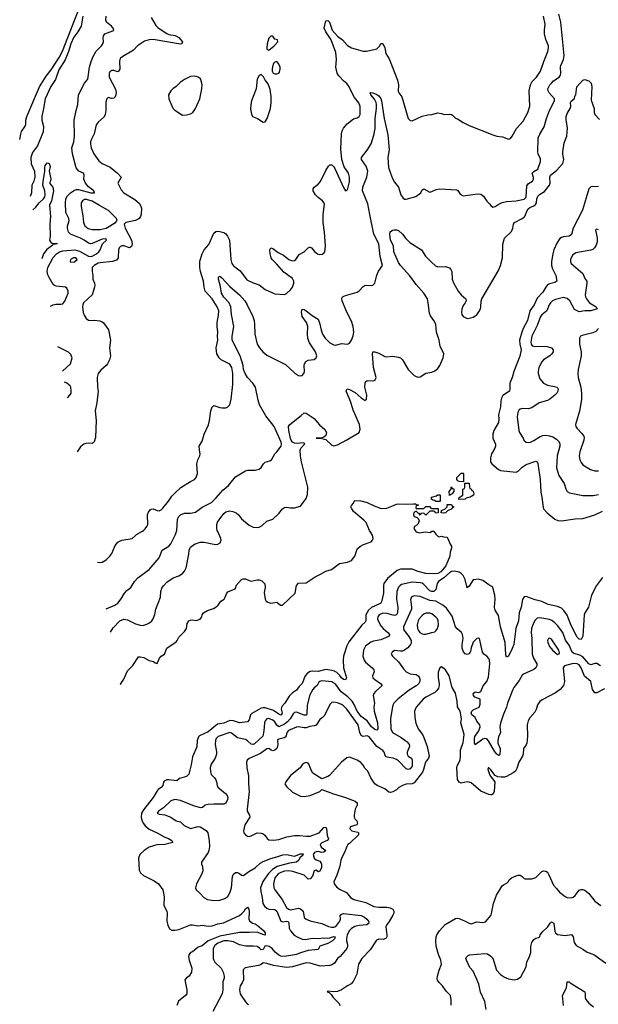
# Model space of a CAD drawing. Header units: inches. Extents: x 1473912 to 1647258, y 640388 to 773423.
# Tile 6 of 256: x 1481290 to 1487186, y 655182 to 665215. Entities that reach past the tile are written whole.
import ezdxf

# ---------------------------------------------------------------- set-up
doc = ezdxf.new("R2010")
doc.units = ezdxf.units.IN
doc.header["$MEASUREMENT"] = 0
doc.layers.add('B4685', color=7, linetype='Continuous')
doc.layers.add('B4686', color=7, linetype='Continuous')

msp = doc.modelspace()

# ---------------------------------------------------------------- linework, layer by layer
at = {"layer": 'B4685', "color": 5}
for points, elevation in [([(1482084, 659688), (1482110, 659684), (1482130, 659687), (1482170, 659711), (1482210, 659747), (1482230, 659776), (1482263, 659857), (1482290, 659890), (1482330, 659910), (1482435, 659930), (1482466, 659954), (1482479, 659970), (1482534, 660000)], 780), ([(1482172, 659212), (1482261, 659250), (1482289, 659271), (1482325, 659315), (1482357, 659370), (1482382, 659398), (1482422, 659430), (1482461, 659490), (1482493, 659527), (1482610, 659613), (1482710, 659730), (1482743, 659810), (1482810, 659850), (1482830, 659873), (1482879, 659970), (1482887, 660000)], 760), ([(1482216, 658974), (1482241, 659019), (1482310, 659088), (1482350, 659105), (1482390, 659101), (1482470, 659059), (1482530, 659042), (1482555, 659045), (1482584, 659056), (1482612, 659070), (1482636, 659090), (1482651, 659110), (1482667, 659153), (1482676, 659210), (1482725, 659330), (1482728, 659390), (1482738, 659422), (1482754, 659446), (1482790, 659485), (1482854, 659526), (1482912, 659548), (1482948, 659572), (1482970, 659597), (1482986, 659630), (1483014, 659770), (1483016, 659810), (1483030, 659839), (1483070, 659870), (1483130, 659890), (1483170, 659890), (1483250, 659873), (1483290, 659869), (1483310, 659870), (1483334, 659886), (1483343, 659910), (1483340, 659930), (1483308, 660000)], 740), ([(1482315, 658440), (1482316, 658444), (1482350, 658495), (1482390, 658581), (1482444, 658636), (1482499, 658721), (1482516, 658724), (1482555, 658715), (1482610, 658687), (1482655, 658675), (1482670, 658662), (1482690, 658654), (1482713, 658710), (1482733, 658730), (1482767, 658750), (1482788, 658812), (1482883, 658877), (1482895, 658890), (1482910, 658922), (1482970, 658982), (1482989, 659010), (1482997, 659063), (1483012, 659088), (1483030, 659097), (1483050, 659099), (1483090, 659093), (1483130, 659107), (1483145, 659130), (1483150, 659152), (1483162, 659170), (1483205, 659195), (1483264, 659216), (1483301, 659239), (1483313, 659250), (1483339, 659290), (1483374, 659310), (1483385, 659330), (1483396, 659364), (1483410, 659385), (1483485, 659415), (1483493, 659427), (1483497, 659450), (1483550, 659511), (1483570, 659519), (1483590, 659519), (1483630, 659499), (1483650, 659494), (1483710, 659508), (1483730, 659508), (1483756, 659496), (1483787, 659467), (1483791, 659430), (1483782, 659378), (1483793, 659310), (1483803, 659290), (1483819, 659279), (1483850, 659271), (1483910, 659279), (1483948, 659248), (1483968, 659248), (1484096, 659370), (1484110, 659450), (1484130, 659473), (1484210, 659477), (1484302, 659538), (1484354, 659566), (1484410, 659595), (1484466, 659614), (1484550, 659673), (1484630, 659688), (1484670, 659706), (1484704, 659750), (1484724, 659810), (1484734, 659826), (1484763, 659850), (1484793, 659867), (1484870, 659894), (1484886, 659910), (1484892, 659930), (1484884, 659964), (1484862, 660000)], 720), ([(1485511, 660000), (1485530, 659974), (1485552, 659952), (1485565, 659945), (1485590, 659951), (1485610, 659945), (1485642, 659942), (1485654, 659930), (1485678, 659870), (1485690, 659852), (1485690, 659830), (1485676, 659790), (1485672, 659750), (1485651, 659690), (1485631, 659650), (1485581, 659590), (1485550, 659572), (1485530, 659567), (1485430, 659571), (1485350, 659593), (1485290, 659616), (1485170, 659617), (1485138, 659602), (1485038, 659522), (1485002, 659470), (1484998, 659450), (1484998, 659370), (1484978, 659282), (1484970, 659270), (1484958, 659262), (1484876, 659224), (1484843, 659197), (1484817, 659150), (1484816, 659090), (1484810, 659076), (1484775, 659045), (1484645, 658875), (1484624, 658836), (1484590, 658730), (1484585, 658690), (1484591, 658611), (1484621, 658510), (1484611, 658489), (1484590, 658492), (1484570, 658507), (1484554, 658534), (1484523, 658563), (1484497, 658577), (1484470, 658584), (1484410, 658592), (1484330, 658574), (1484270, 658577), (1484250, 658573), (1484223, 658557), (1484200, 658530), (1484168, 658450), (1484138, 658422), (1484110, 658383), (1484070, 658356), (1484037, 658323), (1483992, 658250), (1483962, 658218), (1483954, 658190), (1483963, 658150), (1483956, 658130), (1483950, 658128), (1483930, 658138), (1483875, 658175), (1483790, 658203), (1483770, 658204), (1483750, 658198), (1483655, 658145), (1483641, 658130), (1483630, 658081), (1483610, 658059), (1483530, 658051), (1483470, 658070), (1483430, 658073), (1483370, 658048), (1483305, 658035), (1483210, 657957), (1483123, 657917), (1483113, 657907), (1483099, 657870), (1483094, 657806), (1483050, 657705), (1483037, 657623), (1483014, 657526), (1482990, 657504), (1482918, 657482), (1482890, 657458), (1482810, 657470), (1482790, 657469), (1482763, 657457), (1482755, 657445), (1482750, 657410), (1482733, 657390), (1482702, 657370), (1482690, 657356), (1482649, 657290), (1482550, 657165), (1482532, 657130), (1482528, 657090), (1482535, 657055), (1482550, 657024), (1482570, 657001), (1482610, 656967), (1482692, 656930), (1482770, 656884), (1482807, 656870), (1482839, 656850), (1482851, 656830), (1482770, 656810), (1482687, 656807), (1482610, 656782), (1482558, 656750), (1482513, 656710), (1482501, 656670), (1482509, 656550), (1482521, 656521), (1482550, 656495), (1482660, 656440), (1482703, 656410), (1482747, 656350), (1482763, 656277), (1482760, 656190), (1482788, 656130), (1482792, 656110), (1482789, 656030), (1482798, 655990), (1482818, 655950), (1482839, 655939), (1482870, 655936), (1482910, 655944), (1483030, 655991), (1483050, 655993), (1483110, 655980), (1483150, 655987), (1483210, 655978), (1483250, 655982), (1483310, 656003), (1483368, 656012), (1483530, 656088), (1483554, 656106), (1483576, 656130), (1483590, 656155), (1483610, 656171), (1483624, 656150), (1483629, 656129), (1483625, 656050), (1483632, 656032), (1483663, 656010), (1483690, 656001), (1483710, 655989), (1483774, 655934), (1483790, 655910), (1483793, 655890), (1483790, 655888), (1483768, 655892), (1483710, 655916), (1483630, 655912), (1483530, 655915), (1483330, 655875), (1483212, 655828), (1483150, 655777), (1483110, 655763), (1483050, 655717), (1483031, 655709), (1483017, 655690), (1483011, 655670), (1483017, 655630), (1483043, 655550), (1483042, 655510), (1483018, 655470), (1482990, 655450), (1482973, 655430), (1482992, 655330), (1482992, 655290), (1482978, 655270), (1482907, 655213), (1482892, 655170)], 720), ([(1485328, 660000), (1485330, 659998), (1485365, 659985), (1485425, 659995), (1485469, 659991), (1485486, 660000)], 720), ([(1487228, 659530), (1487168, 659450), (1487117, 659350), (1487087, 659230), (1487050, 659170), (1487043, 659150), (1487027, 658933), (1487010, 658898), (1486990, 658903), (1486970, 658923), (1486910, 659042), (1486868, 659148), (1486835, 659195), (1486810, 659219), (1486770, 659237), (1486677, 659257), (1486610, 659288), (1486544, 659304), (1486468, 659332), (1486450, 659337), (1486430, 659335), (1486414, 659306), (1486400, 659230), (1486381, 659170), (1486373, 659090), (1486347, 659010), (1486324, 658850), (1486310, 658809), (1486272, 658730), (1486250, 658719), (1486243, 658743), (1486237, 658870), (1486189, 659030), (1486170, 659144), (1486139, 659190), (1486131, 659210), (1486129, 659230), (1486134, 659310), (1486131, 659350), (1486116, 659416), (1486110, 659433), (1486101, 659441), (1486070, 659455), (1486010, 659502), (1485966, 659514), (1485910, 659509), (1485870, 659443), (1485850, 659426), (1485829, 659510), (1485810, 659553), (1485790, 659573), (1485770, 659584), (1485717, 659597), (1485690, 659591), (1485670, 659580), (1485612, 659528), (1485557, 659490), (1485543, 659470), (1485532, 659408), (1485510, 659390), (1485490, 659388), (1485470, 659395), (1485410, 659460), (1485390, 659472), (1485370, 659476), (1485290, 659485), (1485181, 659459), (1485166, 659450), (1485149, 659431), (1485133, 659390), (1485129, 659310), (1485142, 659230), (1485139, 659170), (1485130, 659150), (1485110, 659145), (1485030, 659165), (1484990, 659166), (1484952, 659150), (1484938, 659130), (1484936, 659110), (1484942, 659090), (1484970, 659039), (1484993, 659010), (1485042, 658970), (1485059, 658950), (1485057, 658943), (1485048, 658930), (1484970, 658896), (1484897, 658883), (1484868, 658872), (1484814, 658830), (1484793, 658790), (1484788, 658730), (1484801, 658690), (1484813, 658670), (1484883, 658610), (1484900, 658590), (1484902, 658570), (1484885, 658530), (1484888, 658510), (1484908, 658490), (1484968, 658450), (1484983, 658430), (1484915, 658370), (1484899, 658350), (1484893, 658330), (1484904, 658250), (1484900, 658210), (1484902, 658170), (1484937, 658050), (1484938, 657990), (1484930, 657974), (1484910, 657983), (1484875, 658010), (1484832, 658072), (1484770, 658116), (1484729, 658169), (1484698, 658238), (1484677, 658270), (1484634, 658314), (1484567, 658367), (1484510, 658441), (1484470, 658467), (1484370, 658477), (1484347, 658473), (1484337, 658463), (1484320, 658430), (1484292, 658408), (1484277, 658390), (1484246, 658334), (1484221, 658230), (1484216, 658144), (1484211, 658129), (1484190, 658129), (1484110, 658159), (1484090, 658156), (1484077, 658143), (1484047, 658090), (1484020, 658060), (1483990, 658038), (1483930, 658010), (1483910, 658025), (1483890, 658059), (1483870, 658078), (1483830, 658093), (1483810, 658090), (1483790, 658070), (1483783, 658050), (1483779, 657970), (1483766, 657914), (1483684, 657836), (1483670, 657829), (1483650, 657834), (1483610, 657868), (1483590, 657879), (1483510, 657896), (1483450, 657945), (1483430, 657952), (1483312, 657910), (1483291, 657890), (1483284, 657870), (1483282, 657830), (1483296, 657756), (1483297, 657730), (1483283, 657690), (1483241, 657630), (1483232, 657590), (1483233, 657550), (1483242, 657522), (1483276, 657490), (1483289, 657470), (1483296, 657450), (1483301, 657410), (1483310, 657396), (1483387, 657330), (1483403, 657310), (1483410, 657290), (1483409, 657270), (1483390, 657230), (1483370, 657220), (1483270, 657223), (1483210, 657219), (1483179, 657210), (1483153, 657187), (1483136, 657184), (1483070, 657201), (1482930, 657257), (1482870, 657270), (1482830, 657256), (1482757, 657183), (1482706, 657150), (1482691, 657130), (1482710, 657118), (1482770, 657113), (1482829, 657089), (1482884, 657050), (1482930, 657041), (1482965, 657005), (1483030, 656973), (1483110, 656993), (1483130, 656990), (1483190, 656952), (1483206, 656930), (1483220, 656850), (1483223, 656790), (1483218, 656750), (1483210, 656728), (1483142, 656630), (1483143, 656610), (1483154, 656586), (1483157, 656543), (1483145, 656510), (1483091, 656410), (1483083, 656370), (1483090, 656347), (1483130, 656311), (1483165, 656270), (1483205, 656250), (1483270, 656240), (1483330, 656242), (1483381, 656259), (1483410, 656281), (1483430, 656318), (1483447, 656370), (1483457, 656483), (1483470, 656509), (1483490, 656524), (1483510, 656525), (1483530, 656515), (1483550, 656498), (1483570, 656494), (1483625, 656535), (1483690, 656574), (1483740, 656620), (1483770, 656637), (1483850, 656667), (1483910, 656683), (1483970, 656706), (1484010, 656710), (1484090, 656693), (1484150, 656716), (1484176, 656716), (1484181, 656710), (1484166, 656690), (1484144, 656676), (1484135, 656650), (1484112, 656630), (1484041, 656619), (1483950, 656598), (1483915, 656585), (1483865, 656555), (1483825, 656515), (1483768, 656432), (1483745, 656370), (1483746, 656330), (1483762, 656270), (1483768, 656210), (1483783, 656183), (1483810, 656162), (1483830, 656153), (1483890, 656147), (1483910, 656130), (1483950, 656030), (1483970, 656023), (1484010, 656030), (1484025, 656025), (1484032, 656012), (1484037, 655957), (1484048, 655930), (1484088, 655888), (1484116, 655870), (1484170, 655847), (1484202, 655842), (1484270, 655857), (1484330, 655854), (1484390, 655859), (1484430, 655856), (1484450, 655858), (1484490, 655874), (1484506, 655870), (1484499, 655850), (1484477, 655830), (1484430, 655802), (1484350, 655775), (1484330, 655742), (1484230, 655731), (1484152, 655708), (1484110, 655690), (1483990, 655670), (1483952, 655672), (1483930, 655682), (1483893, 655713), (1483862, 655750), (1483831, 655770), (1483810, 655777), (1483787, 655773), (1483770, 655742), (1483750, 655736), (1483735, 655755), (1483710, 655771), (1483670, 655775), (1483594, 655774), (1483530, 655787), (1483470, 655817), (1483410, 655830), (1483370, 655827), (1483310, 655804), (1483280, 655780), (1483263, 655750), (1483261, 655650), (1483267, 655630), (1483280, 655610), (1483342, 655550), (1483365, 655510), (1483375, 655470), (1483373, 655447), (1483360, 655410), (1483359, 655330), (1483352, 655290), (1483258, 655110)], 740), ([(1487210, 658631), (1487170, 658655), (1487150, 658656), (1487110, 658641), (1487090, 658652), (1487030, 658724), (1486999, 658739), (1486937, 658757), (1486920, 658770), (1486890, 658842), (1486851, 658891), (1486825, 658970), (1486770, 659043), (1486744, 659070), (1486714, 659094), (1486690, 659104), (1486590, 659121), (1486564, 659116), (1486542, 659098), (1486521, 659059), (1486506, 659010), (1486502, 658970), (1486508, 658910), (1486513, 658750), (1486525, 658710), (1486561, 658650), (1486560, 658630), (1486550, 658610), (1486528, 658592), (1486430, 658550), (1486410, 658535), (1486380, 658480), (1486324, 658410), (1486314, 658390), (1486261, 658250), (1486252, 658210), (1486220, 658140), (1486188, 658048), (1486183, 658010), (1486189, 657950), (1486170, 657909), (1486162, 657870), (1486164, 657844), (1486185, 657790), (1486186, 657770), (1486183, 657730), (1486180, 657720), (1486170, 657717), (1486150, 657735), (1486130, 657763), (1486068, 657868), (1486050, 657886), (1486030, 657891), (1486010, 657883), (1485930, 657827), (1485925, 657845), (1485923, 657890), (1485927, 657910), (1485970, 657967), (1485981, 658010), (1485978, 658030), (1485950, 658067), (1485930, 658106), (1485899, 658130), (1485892, 658150), (1485898, 658170), (1485910, 658181), (1485971, 658210), (1485981, 658239), (1485983, 658270), (1485981, 658290), (1485928, 658310), (1485913, 658330), (1485911, 658350), (1485930, 658365), (1485970, 658360), (1485988, 658370), (1486012, 658428), (1486050, 658470), (1486066, 658514), (1486081, 658650), (1486077, 658690), (1486070, 658705), (1486050, 658728), (1486021, 658750), (1486007, 658770), (1485974, 658910), (1485970, 658913), (1485950, 658909), (1485910, 658872), (1485890, 658815), (1485884, 658776), (1485870, 658752), (1485850, 658747), (1485830, 658754), (1485813, 658773), (1485798, 658810), (1485798, 658850), (1485808, 658910), (1485801, 658950), (1485791, 658971), (1485747, 659007), (1485730, 659030), (1485696, 659136), (1485639, 659219), (1485602, 659250), (1485530, 659289), (1485470, 659298), (1485370, 659338), (1485310, 659343), (1485285, 659335), (1485271, 659310), (1485284, 659230), (1485283, 659210), (1485201, 659030), (1485201, 659010), (1485209, 658990), (1485256, 658930), (1485280, 658890), (1485279, 658861), (1485273, 658847), (1485244, 658816), (1485210, 658790), (1485190, 658781), (1485170, 658780), (1485110, 658788), (1485084, 658770), (1485077, 658750), (1485088, 658730), (1485150, 658673), (1485201, 658601), (1485230, 658570), (1485270, 658549), (1485330, 658543), (1485350, 658530), (1485363, 658510), (1485369, 658490), (1485369, 658470), (1485358, 658450), (1485337, 658430), (1485258, 658382), (1485147, 658293), (1485104, 658250), (1485093, 658230), (1485084, 658196), (1485070, 658090), (1485072, 657990), (1485090, 657950), (1485179, 657899), (1485237, 657857), (1485260, 657830), (1485263, 657810), (1485238, 657750), (1485239, 657730), (1485250, 657712), (1485281, 657690), (1485289, 657670), (1485290, 657610), (1485270, 657582), (1485250, 657574), (1485230, 657582), (1485150, 657664), (1485130, 657678), (1485097, 657690), (1485050, 657696), (1485025, 657705), (1485016, 657716), (1485004, 657750), (1484989, 657769), (1484929, 657809), (1484850, 657906), (1484830, 657916), (1484790, 657911), (1484770, 657921), (1484757, 657950), (1484740, 658030), (1484624, 658190), (1484590, 658224), (1484570, 658236), (1484530, 658253), (1484490, 658261), (1484470, 658256), (1484450, 658237), (1484396, 658124), (1484377, 658103), (1484350, 658085), (1484312, 658028), (1484290, 658020), (1484246, 658014), (1484210, 657999), (1484190, 657998), (1484130, 658010), (1484110, 658007), (1484030, 657971), (1484012, 657950), (1484004, 657916), (1483996, 657904), (1483984, 657896), (1483930, 657885), (1483921, 657879), (1483917, 657870), (1483921, 657830), (1483918, 657810), (1483910, 657790), (1483890, 657770), (1483870, 657764), (1483852, 657772), (1483830, 657790), (1483810, 657785), (1483743, 657737), (1483630, 657687), (1483609, 657670), (1483602, 657650), (1483604, 657590), (1483622, 657510), (1483621, 657430), (1483629, 657350), (1483607, 657170), (1483609, 657149), (1483632, 657110), (1483636, 657090), (1483584, 657010), (1483571, 656950), (1483575, 656930), (1483590, 656908), (1483610, 656896), (1483630, 656893), (1483650, 656898), (1483710, 656928), (1483750, 656926), (1483770, 656919), (1483787, 656907), (1483813, 656870), (1483830, 656857), (1483875, 656855), (1483930, 656861), (1484011, 656889), (1484090, 656902), (1484143, 656903), (1484214, 656894), (1484250, 656894), (1484343, 656930), (1484390, 656984), (1484410, 656986), (1484418, 656970), (1484424, 656904), (1484430, 656882), (1484440, 656870), (1484424, 656850), (1484370, 656827), (1484351, 656810), (1484363, 656783), (1484408, 656750), (1484389, 656731), (1484370, 656730), (1484330, 656740), (1484310, 656737), (1484293, 656730), (1484282, 656710), (1484291, 656670), (1484310, 656653), (1484350, 656639), (1484361, 656621), (1484365, 656610), (1484365, 656575), (1484350, 656537), (1484330, 656532), (1484310, 656550), (1484290, 656543), (1484274, 656486), (1484250, 656459), (1484230, 656458), (1484190, 656499), (1484075, 656535), (1484030, 656542), (1483990, 656539), (1483950, 656526), (1483923, 656510), (1483889, 656470), (1483875, 656410), (1483881, 656370), (1483890, 656350), (1483966, 656250), (1484010, 656169), (1484030, 656152), (1484050, 656146), (1484130, 656160), (1484150, 656154), (1484178, 656130), (1484190, 656065), (1484208, 656050), (1484250, 656034), (1484370, 656004), (1484436, 655976), (1484468, 655968), (1484490, 655968), (1484510, 655976), (1484552, 656030), (1484559, 656050), (1484557, 656090), (1484570, 656102), (1484590, 656106), (1484770, 656087), (1484804, 656070), (1484826, 656050), (1484845, 656030), (1484849, 656010), (1484829, 655991), (1484750, 655986), (1484706, 655974), (1484670, 655953), (1484650, 655934), (1484628, 655890), (1484620, 655850), (1484620, 655830), (1484632, 655790), (1484632, 655770), (1484624, 655750), (1484557, 655670), (1484530, 655647), (1484498, 655602), (1484470, 655584), (1484450, 655579), (1484352, 655572), (1484250, 655602), (1484210, 655605), (1484070, 655564), (1484010, 655556), (1483876, 655576), (1483810, 655598), (1483770, 655603), (1483752, 655588), (1483722, 655578), (1483588, 655552), (1483566, 655534), (1483570, 655430), (1483558, 655402), (1483537, 655370), (1483529, 655330), (1483538, 655290), (1483547, 655270), (1483590, 655207), (1483607, 655187), (1483620, 655180)], 760), ([(1487250, 658397), (1487170, 658356), (1487150, 658357), (1487128, 658390), (1487109, 658470), (1487046, 658526), (1487011, 658611), (1486990, 658640), (1486970, 658652), (1486930, 658656), (1486841, 658630), (1486829, 658611), (1486841, 658470), (1486830, 658430), (1486796, 658390), (1486750, 658356), (1486615, 658285), (1486592, 658268), (1486568, 658232), (1486554, 658186), (1486541, 658159), (1486490, 658101), (1486472, 658070), (1486462, 658030), (1486465, 657910), (1486457, 657843), (1486450, 657825), (1486424, 657790), (1486420, 657730), (1486413, 657710), (1486377, 657650), (1486355, 657585), (1486341, 657559), (1486319, 657541), (1486250, 657503), (1486230, 657496), (1486196, 657496), (1486161, 657501), (1486134, 657514), (1486090, 657572), (1486070, 657593), (1486065, 657590), (1486062, 657578), (1486067, 657553), (1486083, 657510), (1486131, 657450), (1486124, 657350), (1486114, 657326), (1486103, 657317), (1486090, 657315), (1486070, 657319), (1485990, 657353), (1485890, 657438), (1485870, 657446), (1485850, 657448), (1485790, 657435), (1485770, 657445), (1485753, 657473), (1485743, 657590), (1485749, 657611), (1485779, 657670), (1485783, 657710), (1485781, 657770), (1485810, 657850), (1485819, 657930), (1485787, 658050), (1485791, 658090), (1485777, 658170), (1485752, 658212), (1485748, 658270), (1485732, 658352), (1485698, 658410), (1485668, 658530), (1485630, 658589), (1485590, 658622), (1485570, 658609), (1485554, 658566), (1485553, 658510), (1485565, 658450), (1485565, 658430), (1485557, 658403), (1485541, 658379), (1485520, 658360), (1485430, 658312), (1485400, 658290), (1485329, 658210), (1485312, 658170), (1485316, 658105), (1485326, 658046), (1485352, 657990), (1485395, 657930), (1485410, 657901), (1485441, 657810), (1485463, 657710), (1485456, 657690), (1485425, 657650), (1485406, 657574), (1485394, 657546), (1485310, 657438), (1485290, 657427), (1485230, 657424), (1485190, 657413), (1485154, 657390), (1485130, 657367), (1485093, 657347), (1485070, 657341), (1485050, 657344), (1485010, 657378), (1484932, 657410), (1484910, 657430), (1484868, 657488), (1484836, 657556), (1484807, 657587), (1484790, 657619), (1484767, 657647), (1484730, 657670), (1484650, 657699), (1484625, 657695), (1484571, 657650), (1484447, 657513), (1484430, 657502), (1484370, 657479), (1484278, 657538), (1484262, 657562), (1484237, 657630), (1484230, 657639), (1484210, 657645), (1484190, 657639), (1484170, 657622), (1484148, 657592), (1484050, 657513), (1484001, 657450), (1483991, 657430), (1484010, 657401), (1484070, 657343), (1484150, 657304), (1484190, 657299), (1484250, 657311), (1484349, 657351), (1484370, 657371), (1484487, 657327), (1484610, 657290), (1484710, 657252), (1484730, 657234), (1484728, 657210), (1484710, 657170), (1484698, 657110), (1484699, 657090), (1484708, 657070), (1484726, 657050), (1484734, 657026), (1484725, 657010), (1484658, 656990), (1484653, 656970), (1484673, 656950), (1484735, 656935), (1484741, 656930), (1484744, 656910), (1484650, 656820), (1484633, 656810), (1484622, 656790), (1484601, 656730), (1484575, 656685), (1484564, 656650), (1484554, 656590), (1484522, 656498), (1484491, 656430), (1484496, 656410), (1484519, 656379), (1484550, 656355), (1484620, 656320), (1484661, 656270), (1484696, 656250), (1484818, 656218), (1484899, 656179), (1484950, 656172), (1485030, 656173), (1485064, 656164), (1485092, 656152), (1485104, 656130), (1485104, 656110), (1485093, 656090), (1485055, 656025), (1485028, 655990), (1485020, 655970), (1485032, 655890), (1485030, 655870), (1485023, 655857), (1485012, 655848), (1484997, 655843), (1484950, 655845), (1484925, 655835), (1484862, 655738), (1484776, 655650), (1484741, 655590), (1484724, 655490), (1484687, 655413), (1484668, 655392), (1484631, 655369), (1484569, 655331), (1484530, 655314), (1484489, 655309), (1484430, 655315), (1484422, 655310), (1484442, 655302), (1484463, 655283), (1484484, 655250), (1484546, 655190), (1484553, 655170)], 780), ([(1485688, 655172), (1485688, 655228), (1485679, 655270), (1485637, 655317), (1485599, 655370), (1485564, 655404), (1485548, 655428), (1485545, 655445), (1485547, 655470), (1485563, 655530), (1485588, 655592), (1485581, 655630), (1485558, 655690), (1485534, 655774), (1485530, 655830), (1485534, 655870), (1485541, 655890), (1485568, 655932), (1485625, 655995), (1485730, 656056), (1485750, 656059), (1485770, 656055), (1485831, 656030), (1485870, 656007), (1485890, 656003), (1485950, 656022), (1486010, 656015), (1486038, 656022), (1486093, 656090), (1486120, 656210), (1486150, 656294), (1486207, 656390), (1486219, 656401), (1486259, 656421), (1486269, 656430), (1486279, 656450), (1486301, 656470), (1486350, 656490), (1486370, 656498), (1486390, 656497), (1486410, 656485), (1486430, 656465), (1486441, 656461), (1486510, 656459), (1486550, 656473), (1486610, 656535), (1486630, 656542), (1486650, 656540), (1486667, 656527), (1486682, 656502), (1486730, 656395), (1486762, 656362), (1486790, 656324), (1486850, 656279), (1486870, 656271), (1486910, 656268), (1486930, 656273), (1486950, 656291), (1486990, 656344), (1487010, 656352), (1487030, 656352), (1487050, 656345), (1487091, 656311), (1487150, 656233), (1487213, 656190)], 780), ([(1486043, 655130), (1486031, 655210), (1485986, 655306), (1485968, 655388), (1485943, 655450), (1485910, 655519), (1485876, 655556), (1485842, 655630), (1485838, 655650), (1485841, 655659), (1485861, 655679), (1485875, 655685), (1486030, 655700), (1486056, 655696), (1486090, 655674), (1486111, 655651), (1486148, 655530), (1486190, 655484), (1486230, 655458), (1486270, 655442), (1486328, 655432), (1486363, 655437), (1486397, 655463), (1486450, 655565), (1486458, 655610), (1486486, 655670), (1486498, 655710), (1486500, 655770), (1486510, 655811), (1486530, 655841), (1486550, 655857), (1486578, 655862), (1486589, 655871), (1486593, 655890), (1486618, 655922), (1486670, 655967), (1486697, 656010), (1486710, 656023), (1486732, 656010), (1486745, 655925), (1486751, 655911), (1486770, 655893), (1486850, 655883), (1486912, 655892), (1486930, 655871), (1486941, 655810), (1486960, 655780), (1487030, 655744), (1487073, 655713), (1487142, 655690), (1487262, 655602)], 760), ([(1486830, 655170), (1486823, 655270), (1486863, 655350), (1486870, 655412), (1486890, 655411), (1486900, 655400), (1487048, 655310), (1487053, 655290), (1487053, 655250), (1487059, 655230), (1487090, 655193), (1487137, 655157)], 740)]:
    msp.add_lwpolyline(points, dxfattribs=dict(at, elevation=elevation))
at = {"layer": 'B4685', "color": 5, "elevation": 780}
for points in [[(1485470, 659168), (1485430, 659166), (1485410, 659158), (1485390, 659143), (1485362, 659110), (1485352, 659090), (1485342, 659050), (1485345, 659010), (1485353, 658990), (1485369, 658970), (1485390, 658957), (1485410, 658953), (1485430, 658954), (1485490, 658969), (1485521, 658979), (1485532, 658988), (1485547, 659013), (1485558, 659050), (1485556, 659090), (1485546, 659110), (1485530, 659128), (1485490, 659160)], [(1486690, 658914), (1486679, 658910), (1486670, 658890), (1486673, 658870), (1486690, 658828), (1486718, 658790), (1486770, 658748), (1486787, 658753), (1486790, 658762), (1486783, 658790), (1486710, 658901)]]:
    msp.add_lwpolyline(points, close=True, dxfattribs=at)
at = {"layer": 'B4686', "color": 5}
for points, elevation in [([(1481290, 663996), (1481300, 664050), (1481310, 664077), (1481345, 664130), (1481351, 664150), (1481353, 664193), (1481362, 664230), (1481493, 664530), (1481560, 664640), (1481610, 664705), (1481691, 664830), (1481726, 664894), (1481919, 665390)], 780), ([(1481933, 665250), (1481915, 665150), (1481882, 665090), (1481843, 665037), (1481810, 664970), (1481789, 664890), (1481755, 664805), (1481690, 664704), (1481655, 664605), (1481607, 664533), (1481549, 664410), (1481534, 664310), (1481516, 664230), (1481517, 664190), (1481533, 664127), (1481530, 664073), (1481471, 663930), (1481419, 663861), (1481403, 663810), (1481408, 663748), (1481440, 663670), (1481443, 663610), (1481433, 663570), (1481415, 663530), (1481409, 663450), (1481398, 663412)], 760), ([(1481603, 662297), (1481630, 662311), (1481658, 662318), (1481710, 662315), (1481730, 662319), (1481750, 662347), (1481785, 662430), (1481783, 662450), (1481770, 662481), (1481758, 662490), (1481660, 662500), (1481645, 662505), (1481630, 662518), (1481589, 662589), (1481577, 662617), (1481571, 662650), (1481578, 662690), (1481630, 662793), (1481665, 662830), (1481696, 662850), (1481730, 662859), (1481851, 662871), (1481898, 662858), (1481990, 662805), (1482010, 662803), (1482030, 662807), (1482071, 662830), (1482096, 662850), (1482111, 662870), (1482135, 662930), (1482175, 662970), (1482170, 662979), (1482161, 662981), (1482130, 662978), (1482030, 662936), (1482010, 662932), (1481990, 662937), (1481946, 662970), (1481910, 662989), (1481807, 663030), (1481789, 663050), (1481777, 663090), (1481777, 663110), (1481793, 663170), (1481790, 663190), (1481760, 663250), (1481756, 663350), (1481761, 663390), (1481778, 663422), (1481807, 663450), (1481850, 663478), (1481870, 663484), (1481890, 663484), (1482014, 663450), (1482053, 663450), (1482045, 663470), (1481991, 663511), (1481959, 663550), (1481943, 663590), (1481947, 663630), (1481939, 663650), (1481892, 663672), (1481867, 663707), (1481827, 663847), (1481821, 663910), (1481840, 663970), (1481850, 664030), (1481846, 664190), (1481865, 664290), (1481882, 664350), (1481888, 664450), (1481950, 664567), (1481983, 664610), (1482003, 664730), (1482019, 664790), (1482039, 664841), (1482070, 664896), (1482125, 664950), (1482138, 664970), (1482145, 664990), (1482140, 665030), (1482144, 665050), (1482159, 665070), (1482238, 665102), (1482248, 665110), (1482241, 665130), (1482226, 665150), (1482175, 665190), (1482169, 665210), (1482171, 665250)], 760), ([(1482630, 665239), (1482677, 665157), (1482697, 665137), (1482762, 665090), (1482790, 665074), (1482810, 665066), (1482873, 665053), (1482910, 665035), (1482949, 664990), (1482943, 664970), (1482930, 664966), (1482650, 665013), (1482609, 665011), (1482563, 664997), (1482492, 664950), (1482450, 664904), (1482340, 664840), (1482318, 664822), (1482310, 664810), (1482306, 664790), (1482310, 664710), (1482298, 664690), (1482290, 664684), (1482250, 664697), (1482230, 664696), (1482210, 664684), (1482201, 664670), (1482203, 664630), (1482267, 664507), (1482273, 664473), (1482270, 664450), (1482262, 664430), (1482250, 664417), (1482230, 664412), (1482190, 664421), (1482174, 664406), (1482169, 664371), (1482167, 664290), (1482160, 664250), (1482150, 664226), (1482088, 664170), (1482070, 664144), (1482050, 664053), (1482021, 663999), (1482011, 663970), (1482010, 663950), (1482018, 663910), (1482044, 663850), (1482096, 663776), (1482130, 663750), (1482211, 663711), (1482285, 663650), (1482324, 663610), (1482290, 663550), (1482323, 663483), (1482350, 663452), (1482463, 663383), (1482506, 663346), (1482522, 663322), (1482530, 663296), (1482527, 663233), (1482522, 663210), (1482509, 663191), (1482498, 663182), (1482470, 663170), (1482371, 663150), (1482354, 663130), (1482365, 663090), (1482430, 662970), (1482436, 662930), (1482430, 662904), (1482410, 662889), (1482350, 662910), (1482330, 662910), (1482317, 662903), (1482304, 662890), (1482298, 662870), (1482293, 662790), (1482275, 662765), (1482236, 662750), (1482110, 662739), (1482090, 662733), (1482050, 662710), (1482028, 662690), (1482027, 662650), (1482035, 662610), (1482036, 662570), (1482052, 662530), (1482056, 662510), (1482052, 662490), (1482028, 662410), (1481940, 662330), (1481932, 662310), (1481930, 662290), (1481937, 662230), (1481946, 662206), (1481969, 662169), (1481990, 662153), (1482010, 662150), (1482050, 662154), (1482105, 662145), (1482130, 662136), (1482145, 662125), (1482194, 662054), (1482216, 661950), (1482206, 661870), (1482215, 661790), (1482206, 661750), (1482186, 661710), (1482170, 661690), (1482116, 661644), (1482091, 661610), (1482078, 661570), (1482083, 661470), (1482089, 661430), (1482076, 661310), (1482059, 661230), (1482070, 661130), (1482063, 660957), (1482050, 660914), (1482038, 660902), (1482030, 660897), (1481990, 660901), (1481963, 660897), (1481944, 660890), (1481910, 660864), (1481877, 660813)], 780), ([(1482534, 660000), (1482550, 660009), (1482570, 660028), (1482587, 660050), (1482595, 660070), (1482593, 660170), (1482603, 660197), (1482620, 660220), (1482630, 660228), (1482650, 660231), (1482690, 660213), (1482710, 660210), (1482730, 660220), (1482750, 660237), (1482808, 660310), (1482841, 660359), (1482870, 660390), (1482933, 660447), (1483030, 660510), (1483070, 660530), (1483089, 660550), (1483102, 660590), (1483096, 660690), (1483106, 660730), (1483127, 660770), (1483129, 660790), (1483121, 660830), (1483119, 660870), (1483150, 660921), (1483171, 660990), (1483214, 661086), (1483225, 661130), (1483239, 661230), (1483250, 661270), (1483270, 661284), (1483330, 661263), (1483350, 661259), (1483390, 661261), (1483410, 661271), (1483430, 661292), (1483444, 661350), (1483461, 661499), (1483463, 661610), (1483452, 661670), (1483430, 661706), (1483342, 661750), (1483322, 661770), (1483299, 661810), (1483293, 661870), (1483309, 661950), (1483306, 661990), (1483309, 662030), (1483301, 662090), (1483301, 662130), (1483317, 662203), (1483318, 662250), (1483303, 662290), (1483251, 662370), (1483181, 662450), (1483169, 662489), (1483163, 662550), (1483134, 662650), (1483126, 662690), (1483126, 662754), (1483150, 662829), (1483171, 662869), (1483217, 662923), (1483270, 663040), (1483290, 663058), (1483310, 663061), (1483330, 663058), (1483370, 663047), (1483390, 663033), (1483409, 663009), (1483428, 662968), (1483440, 662770), (1483452, 662732), (1483470, 662706), (1483535, 662655), (1483605, 662565), (1483670, 662533), (1483730, 662515), (1483790, 662467), (1483890, 662423), (1483990, 662415), (1484010, 662424), (1484050, 662462), (1484070, 662490), (1484082, 662530), (1484082, 662550), (1484070, 662578), (1483981, 662641), (1483910, 662725), (1483864, 662770), (1483851, 662790), (1483842, 662830), (1483840, 662870), (1483848, 662892), (1483870, 662885), (1483924, 662844), (1483977, 662817), (1484033, 662770), (1484070, 662758), (1484090, 662761), (1484104, 662770), (1484138, 662822), (1484188, 662850), (1484229, 662891), (1484243, 662897), (1484250, 662898), (1484262, 662890), (1484293, 662853), (1484325, 662830), (1484343, 662823), (1484374, 662826), (1484390, 662836), (1484398, 662850), (1484405, 662910), (1484395, 663050), (1484382, 663150), (1484384, 663230), (1484395, 663335), (1484391, 663351), (1484375, 663370), (1484330, 663404), (1484306, 663430), (1484281, 663470), (1484279, 663490), (1484292, 663510), (1484330, 663538), (1484354, 663566), (1484410, 663678), (1484438, 663722), (1484450, 663735), (1484470, 663735), (1484490, 663717), (1484500, 663700), (1484590, 663505), (1484610, 663472), (1484630, 663482), (1484650, 663562), (1484651, 663610), (1484640, 663650), (1484595, 663715), (1484573, 663790), (1484564, 663896), (1484570, 664051), (1484577, 664083), (1484590, 664110), (1484627, 664153), (1484690, 664204), (1484730, 664215), (1484749, 664230), (1484758, 664250), (1484760, 664290), (1484759, 664330), (1484747, 664367), (1484702, 664422), (1484641, 664541), (1484624, 664564), (1484592, 664590), (1484543, 664643), (1484526, 664670), (1484511, 664730), (1484519, 664810), (1484510, 664882), (1484463, 665010), (1484409, 665090), (1484393, 665130), (1484410, 665202), (1484430, 665207), (1484447, 665190), (1484475, 665110), (1484527, 665047), (1484578, 665010), (1484632, 664952), (1484670, 664929), (1484790, 664896), (1484824, 664896), (1484930, 664918), (1484959, 664950), (1484970, 664972), (1484990, 664971), (1485010, 664930), (1485022, 664870), (1485055, 664815), (1485139, 664599), (1485151, 664550), (1485146, 664486), (1485153, 664470), (1485183, 664430), (1485249, 664209), (1485270, 664187), (1485290, 664184), (1485390, 664231), (1485450, 664245), (1485490, 664248), (1485550, 664265), (1485590, 664260), (1485614, 664250), (1485674, 664254), (1485690, 664250), (1485702, 664242), (1485730, 664211), (1485750, 664204), (1485808, 664168), (1485870, 664138), (1486110, 664041), (1486152, 664030), (1486210, 664022), (1486270, 663997), (1486290, 664004), (1486309, 664030), (1486354, 664106), (1486419, 664181), (1486468, 664270), (1486487, 664333), (1486482, 664490), (1486496, 664550), (1486514, 664586), (1486557, 664630), (1486598, 664690), (1486630, 664790), (1486673, 664890), (1486680, 664930), (1486678, 664950), (1486653, 665013), (1486639, 665070), (1486637, 665110), (1486644, 665170), (1486627, 665250)], 780), ([(1482887, 660000), (1482890, 660010), (1482897, 660123), (1482909, 660150), (1482928, 660170), (1482970, 660186), (1483032, 660188), (1483082, 660198), (1483150, 660249), (1483244, 660296), (1483290, 660338), (1483360, 660420), (1483419, 660470), (1483490, 660557), (1483590, 660619), (1483616, 660624), (1483690, 660624), (1483730, 660635), (1483750, 660651), (1483773, 660690), (1483790, 660707), (1483839, 660721), (1483856, 660730), (1483889, 660790), (1483912, 660810), (1483955, 660870), (1483958, 660890), (1483954, 660910), (1483883, 661070), (1483797, 661177), (1483735, 661290), (1483719, 661339), (1483692, 661470), (1483665, 661510), (1483613, 661570), (1483589, 661610), (1483572, 661650), (1483566, 661690), (1483538, 661790), (1483456, 661950), (1483456, 661990), (1483472, 662090), (1483449, 662210), (1483442, 662290), (1483426, 662330), (1483370, 662389), (1483348, 662430), (1483337, 662497), (1483316, 662570), (1483317, 662590), (1483322, 662598), (1483330, 662601), (1483350, 662584), (1483430, 662497), (1483530, 662411), (1483584, 662350), (1483609, 662309), (1483666, 662190), (1483679, 662150), (1483684, 662110), (1483686, 662010), (1483710, 661910), (1483733, 661870), (1483768, 661830), (1483810, 661798), (1484000, 661700), (1484090, 661615), (1484130, 661591), (1484155, 661585), (1484170, 661591), (1484185, 661610), (1484192, 661630), (1484188, 661690), (1484192, 661710), (1484207, 661733), (1484230, 661745), (1484290, 661751), (1484311, 661769), (1484317, 661790), (1484305, 661830), (1484244, 661924), (1484226, 661966), (1484222, 662010), (1484225, 662090), (1484211, 662131), (1484170, 662190), (1484162, 662238), (1484170, 662266), (1484190, 662262), (1484210, 662250), (1484270, 662200), (1484330, 662163), (1484346, 662126), (1484363, 662050), (1484376, 662010), (1484402, 661970), (1484450, 661923), (1484490, 661903), (1484510, 661899), (1484570, 661914), (1484630, 661908), (1484650, 661919), (1484672, 661950), (1484687, 661993), (1484694, 662030), (1484688, 662090), (1484670, 662144), (1484620, 662240), (1484577, 662350), (1484573, 662370), (1484577, 662383), (1484586, 662394), (1484610, 662404), (1484730, 662438), (1484750, 662453), (1484790, 662497), (1484810, 662510), (1484870, 662506), (1484890, 662511), (1484908, 662532), (1484928, 662612), (1484946, 662654), (1484986, 662710), (1484962, 662802), (1484949, 662930), (1484898, 663030), (1484857, 663230), (1484839, 663339), (1484783, 663470), (1484786, 663510), (1484829, 663610), (1484836, 663670), (1484822, 663722), (1484774, 663790), (1484772, 663810), (1484830, 663885), (1484871, 663949), (1484900, 664040), (1484913, 664107), (1484912, 664210), (1484925, 664310), (1484925, 664350), (1484921, 664370), (1484905, 664405), (1484869, 664450), (1484863, 664470), (1484866, 664474), (1484890, 664470), (1484930, 664454), (1484950, 664440), (1484970, 664411), (1484978, 664390), (1485005, 664210), (1485042, 664042), (1485055, 663890), (1485040, 663810), (1485049, 663710), (1485068, 663650), (1485090, 663597), (1485110, 663561), (1485149, 663510), (1485174, 663430), (1485197, 663397), (1485210, 663388), (1485230, 663385), (1485326, 663414), (1485379, 663450), (1485390, 663482), (1485409, 663491), (1485470, 663459), (1485490, 663463), (1485535, 663485), (1485570, 663490), (1485743, 663483), (1485756, 663476), (1485778, 663438), (1485810, 663422), (1485930, 663439), (1485970, 663440), (1485990, 663436), (1486017, 663417), (1486050, 663367), (1486079, 663339), (1486090, 663321), (1486110, 663305), (1486135, 663310), (1486167, 663333), (1486207, 663353), (1486250, 663362), (1486350, 663370), (1486430, 663386), (1486450, 663407), (1486459, 663521), (1486475, 663545), (1486517, 663570), (1486527, 663590), (1486526, 663606), (1486512, 663650), (1486530, 663668), (1486570, 663691), (1486598, 663770), (1486596, 663796), (1486573, 663850), (1486569, 663870), (1486575, 664010), (1486591, 664050), (1486636, 664124), (1486660, 664210), (1486690, 664290), (1486741, 664390), (1486740, 664410), (1486685, 664470), (1486674, 664490), (1486672, 664510), (1486692, 664550), (1486708, 664570), (1486730, 664591), (1486786, 664630), (1486800, 664650), (1486806, 664670), (1486800, 664730), (1486803, 664750), (1486832, 664808), (1486840, 664850), (1486805, 665190), (1486785, 665270)], 760), ([(1483308, 660000), (1483303, 660010), (1483298, 660030), (1483299, 660070), (1483306, 660094), (1483321, 660119), (1483370, 660182), (1483390, 660200), (1483430, 660209), (1483463, 660203), (1483496, 660190), (1483521, 660170), (1483550, 660128), (1483630, 660065), (1483670, 660045), (1483710, 660039), (1483730, 660044), (1483760, 660060), (1483810, 660104), (1483870, 660127), (1483930, 660182), (1483968, 660230), (1483990, 660245), (1484010, 660247), (1484050, 660240), (1484090, 660242), (1484150, 660258), (1484210, 660336), (1484223, 660377), (1484226, 660450), (1484163, 660710), (1484151, 660770), (1484148, 660830), (1484155, 660850), (1484194, 660894), (1484184, 660905), (1484110, 660896), (1484090, 660899), (1484070, 660911), (1484055, 660930), (1484050, 660946), (1484031, 661029), (1484030, 661070), (1484042, 661090), (1484159, 661181), (1484189, 661210), (1484210, 661207), (1484290, 661152), (1484346, 661086), (1484399, 661039), (1484418, 661010), (1484410, 660977), (1484390, 660961), (1484370, 660954), (1484311, 660950), (1484370, 660949), (1484410, 660937), (1484470, 660880), (1484490, 660873), (1484530, 660884), (1484625, 660935), (1484749, 661010), (1484759, 661041), (1484753, 661090), (1484691, 661229), (1484656, 661336), (1484617, 661430), (1484619, 661441), (1484628, 661452), (1484650, 661447), (1484710, 661415), (1484770, 661362), (1484810, 661335), (1484825, 661350), (1484826, 661390), (1484808, 661470), (1484810, 661510), (1484815, 661525), (1484830, 661537), (1484890, 661535), (1484902, 661538), (1484914, 661546), (1484922, 661570), (1484897, 661670), (1484884, 661810), (1484890, 661831), (1484910, 661831), (1484950, 661818), (1485010, 661783), (1485030, 661779), (1485090, 661788), (1485150, 661776), (1485169, 661769), (1485190, 661748), (1485250, 661651), (1485310, 661591), (1485330, 661578), (1485350, 661573), (1485370, 661577), (1485430, 661612), (1485490, 661625), (1485522, 661638), (1485550, 661662), (1485570, 661690), (1485606, 661770), (1485612, 661810), (1485576, 661890), (1485566, 661950), (1485537, 662030), (1485530, 662113), (1485511, 662150), (1485476, 662196), (1485465, 662225), (1485454, 662330), (1485445, 662370), (1485410, 662430), (1485330, 662516), (1485265, 662605), (1485170, 662710), (1485150, 662742), (1485103, 662850), (1485099, 662910), (1485070, 662969), (1485061, 663030), (1485066, 663054), (1485088, 663070), (1485106, 663074), (1485130, 663075), (1485150, 663067), (1485190, 663030), (1485225, 662985), (1485265, 662945), (1485384, 662870), (1485427, 662807), (1485485, 662745), (1485527, 662707), (1485550, 662698), (1485630, 662701), (1485670, 662688), (1485685, 662670), (1485692, 662650), (1485696, 662570), (1485710, 662534), (1485757, 662450), (1485790, 662411), (1485837, 662370), (1485839, 662350), (1485831, 662330), (1485810, 662304), (1485796, 662264), (1485792, 662230), (1485796, 662210), (1485810, 662190), (1485850, 662172), (1485870, 662173), (1485910, 662185), (1485950, 662209), (1485970, 662237), (1485985, 662270), (1485990, 662290), (1485994, 662346), (1486001, 662370), (1486170, 662659), (1486190, 662710), (1486211, 662790), (1486212, 662928), (1486230, 662990), (1486302, 663058), (1486317, 663090), (1486322, 663130), (1486331, 663150), (1486410, 663189), (1486430, 663203), (1486442, 663218), (1486457, 663263), (1486470, 663287), (1486490, 663302), (1486530, 663320), (1486547, 663333), (1486556, 663350), (1486561, 663390), (1486570, 663417), (1486586, 663434), (1486637, 663463), (1486689, 663530), (1486695, 663550), (1486692, 663610), (1486700, 663630), (1486762, 663678), (1486826, 663750), (1486834, 663790), (1486824, 663844), (1486825, 663870), (1486839, 663961), (1486866, 664030), (1486874, 664110), (1486859, 664199), (1486860, 664230), (1486870, 664259), (1486900, 664310), (1486905, 664330), (1486904, 664370), (1486910, 664386), (1486942, 664410), (1486950, 664442), (1486958, 664450), (1486967, 664530), (1487030, 664598), (1487050, 664605), (1487076, 664596), (1487090, 664591), (1487114, 664570), (1487122, 664530), (1487115, 664395), (1487145, 664310), (1487144, 664270), (1487150, 664250), (1487197, 664197)], 740), ([(1481423, 663276), (1481455, 663305), (1481490, 663348), (1481533, 663390), (1481545, 663410), (1481550, 663430), (1481545, 663470), (1481526, 663530), (1481528, 663568), (1481545, 663670), (1481545, 663710), (1481550, 663730), (1481570, 663756), (1481590, 663751), (1481599, 663719), (1481591, 663670), (1481607, 663593), (1481605, 663570), (1481592, 663550), (1481627, 663507), (1481634, 663470), (1481615, 663370), (1481594, 663326), (1481604, 663210), (1481598, 663130), (1481600, 663010), (1481594, 662970), (1481610, 662942), (1481630, 662935), (1481670, 662938), (1481673, 662930), (1481630, 662923), (1481619, 662910), (1481565, 662875), (1481531, 662830), (1481514, 662779)], 740), ([(1487190, 663517), (1487170, 663512), (1487130, 663516), (1487110, 663513), (1487090, 663490), (1487026, 663274), (1486930, 663090), (1486913, 663027), (1486889, 663011), (1486830, 663002), (1486810, 662996), (1486795, 662985), (1486763, 662937), (1486734, 662870), (1486722, 662830), (1486708, 662750), (1486708, 662710), (1486718, 662678), (1486753, 662610), (1486763, 662550), (1486744, 662536), (1486690, 662525), (1486670, 662514), (1486651, 662490), (1486622, 662438), (1486563, 662377), (1486534, 662310), (1486490, 662250), (1486464, 662150), (1486421, 662070), (1486406, 662030), (1486384, 661950), (1486385, 661910), (1486399, 661850), (1486386, 661786), (1486327, 661630), (1486310, 661570), (1486284, 661510), (1486286, 661450), (1486281, 661430), (1486214, 661386), (1486200, 661360), (1486193, 661330), (1486189, 661270), (1486168, 661190), (1486172, 661148), (1486169, 661111), (1486123, 661030), (1486110, 660990), (1486112, 660950), (1486137, 660890), (1486140, 660870), (1486133, 660850), (1486099, 660790), (1486087, 660750), (1486089, 660710), (1486102, 660690), (1486170, 660632), (1486190, 660623), (1486350, 660605), (1486370, 660616), (1486410, 660655), (1486450, 660682), (1486550, 660717), (1486563, 660710), (1486570, 660692), (1486593, 660530), (1486600, 660400), (1486610, 660350), (1486623, 660243), (1486628, 660230), (1486664, 660190), (1486745, 660125), (1486773, 660113), (1486810, 660109), (1486950, 660128), (1487030, 660131), (1487150, 660171), (1487230, 660207)], 740), ([(1487190, 663074), (1487170, 663080), (1487163, 663077), (1487157, 663070), (1487174, 662994), (1487175, 662950), (1487164, 662916), (1487149, 662891), (1487130, 662875), (1487110, 662867), (1486959, 662841), (1486925, 662815), (1486902, 662770), (1486902, 662750), (1486909, 662730), (1487029, 662630), (1487050, 662579), (1487068, 662550), (1487070, 662530), (1487051, 662410), (1487055, 662390), (1487066, 662370), (1487096, 662330), (1487164, 662290), (1487176, 662270), (1487110, 662250), (1487050, 662250), (1486990, 662238), (1486943, 662263), (1486896, 662350), (1486870, 662374), (1486830, 662385), (1486750, 662365), (1486721, 662350), (1486700, 662330), (1486686, 662310), (1486661, 662250), (1486646, 662234), (1486611, 662209), (1486596, 662190), (1486562, 662098), (1486509, 661990), (1486500, 661930), (1486501, 661910), (1486512, 661892), (1486530, 661887), (1486666, 661886), (1486708, 661870), (1486726, 661850), (1486726, 661830), (1486713, 661810), (1486691, 661789), (1486629, 661750), (1486612, 661730), (1486581, 661670), (1486572, 661630), (1486572, 661610), (1486590, 661556), (1486628, 661510), (1486670, 661490), (1486739, 661479), (1486766, 661470), (1486776, 661450), (1486775, 661430), (1486764, 661410), (1486744, 661390), (1486693, 661347), (1486670, 661334), (1486585, 661310), (1486510, 661259), (1486470, 661251), (1486410, 661254), (1486390, 661247), (1486381, 661239), (1486367, 661213), (1486360, 661170), (1486377, 661030), (1486383, 661010), (1486421, 660950), (1486429, 660929), (1486450, 660910), (1486490, 660907), (1486530, 660927), (1486593, 660967), (1486622, 660978), (1486650, 660981), (1486690, 660974), (1486723, 660963), (1486760, 660940), (1486782, 660922), (1486795, 660895), (1486795, 660870), (1486767, 660770), (1486760, 660650), (1486785, 660570), (1486838, 660490), (1486855, 660435), (1486870, 660409), (1486894, 660394), (1487030, 660365), (1487134, 660366), (1487190, 660377)], 760), ([(1487190, 662070), (1487162, 662038), (1487130, 662023), (1487022, 661998), (1487006, 661990), (1486994, 661970), (1486995, 661910), (1487012, 661830), (1487011, 661791), (1486981, 661650), (1486977, 661610), (1486982, 661570), (1487009, 661469), (1487016, 661410), (1487016, 661344), (1486995, 661225), (1486955, 661090), (1486959, 661070), (1486971, 661050), (1487019, 660999), (1487039, 660970), (1487041, 660961), (1487040, 660930), (1486999, 660810), (1486991, 660770), (1486998, 660730), (1487010, 660703), (1487030, 660678), (1487107, 660630), (1487150, 660617), (1487190, 660618)], 780), ([(1481726, 661633), (1481807, 661710), (1481825, 661770), (1481810, 661805), (1481787, 661827), (1481698, 661870), (1481680, 661882)], 760), ([(1481776, 661361), (1481802, 661390), (1481813, 661410), (1481815, 661430), (1481812, 661470), (1481804, 661484), (1481771, 661510), (1481746, 661522)], 760), ([(1484862, 660000), (1484856, 660010), (1484821, 660090), (1484796, 660116), (1484690, 660205), (1484670, 660239), (1484665, 660250), (1484670, 660265), (1484693, 660287), (1484698, 660310), (1484705, 660315), (1484767, 660313), (1484830, 660297), (1484901, 660261), (1484975, 660235), (1485030, 660239), (1485083, 660257), (1485130, 660278), (1485150, 660282), (1485230, 660279), (1485303, 660283), (1485322, 660282), (1485330, 660274), (1485353, 660273), (1485350, 660266), (1485330, 660266), (1485326, 660246), (1485330, 660234), (1485410, 660234), (1485430, 660254), (1485470, 660254), (1485478, 660238), (1485490, 660234), (1485553, 660233), (1485554, 660190), (1485528, 660188), (1485522, 660202), (1485510, 660206), (1485470, 660206), (1485430, 660166), (1485410, 660186), (1485378, 660182), (1485370, 660166), (1485362, 660182), (1485350, 660186), (1485330, 660206), (1485305, 660195), (1485302, 660170), (1485310, 660154), (1485342, 660142), (1485352, 660132), (1485361, 660110), (1485347, 660073), (1485337, 660063), (1485312, 660050), (1485305, 660030), (1485328, 660000)], 720), ([(1485486, 660000), (1485490, 660002), (1485510, 660002), (1485511, 660000)], 720)]:
    msp.add_lwpolyline(points, dxfattribs=dict(at, elevation=elevation))
for points, elevation in [([(1483870, 665046), (1483850, 665046), (1483830, 665026), (1483811, 664970), (1483807, 664930), (1483810, 664914), (1483830, 664906), (1483884, 664950), (1483919, 664990), (1483918, 665010), (1483890, 665018)], 820), ([(1483910, 664788), (1483890, 664782), (1483878, 664770), (1483865, 664735), (1483862, 664710), (1483862, 664690), (1483872, 664672), (1483890, 664662), (1483910, 664665), (1483930, 664672), (1483938, 664682), (1483944, 664710), (1483944, 664730), (1483929, 664769)], 820), ([(1483070, 664641), (1483030, 664637), (1482970, 664607), (1482930, 664578), (1482886, 664534), (1482850, 664510), (1482830, 664489), (1482807, 664450), (1482810, 664410), (1482852, 664312), (1482870, 664293), (1482950, 664241), (1482990, 664246), (1483030, 664255), (1483056, 664270), (1483082, 664310), (1483127, 664410), (1483147, 664510), (1483149, 664550), (1483143, 664583), (1483132, 664612), (1483110, 664630), (1483090, 664637)], 820), ([(1483750, 664658), (1483730, 664648), (1483711, 664610), (1483699, 664510), (1483653, 664390), (1483644, 664350), (1483643, 664303), (1483651, 664251), (1483662, 664230), (1483712, 664210), (1483770, 664171), (1483790, 664175), (1483813, 664207), (1483846, 664310), (1483853, 664373), (1483853, 664433), (1483844, 664504), (1483823, 664563), (1483790, 664598), (1483774, 664634)], 820), ([(1481970, 663384), (1481950, 663382), (1481930, 663370), (1481918, 663350), (1481915, 663310), (1481935, 663215), (1481941, 663150), (1481955, 663115), (1481988, 663088), (1482030, 663076), (1482110, 663078), (1482170, 663090), (1482267, 663150), (1482284, 663170), (1482277, 663190), (1482196, 663270), (1482102, 663322), (1482030, 663367)], 780), ([(1481862, 662790), (1481838, 662790), (1481808, 662770), (1481804, 662750), (1481810, 662745), (1481850, 662749), (1481874, 662770)], 780), ([(1485810, 660506), (1485770, 660508), (1485756, 660516), (1485746, 660530), (1485746, 660550), (1485790, 660594), (1485810, 660594), (1485814, 660590), (1485814, 660506)], 720), ([(1485670, 660366), (1485667, 660407), (1485686, 660430), (1485686, 660450), (1485690, 660454), (1485698, 660438), (1485713, 660433), (1485714, 660410), (1485697, 660383), (1485682, 660378)], 720), ([(1485770, 660326), (1485766, 660330), (1485767, 660347), (1485806, 660370), (1485806, 660430), (1485822, 660438), (1485826, 660450), (1485826, 660494), (1485870, 660492), (1485873, 660453), (1485878, 660438), (1485890, 660434), (1485898, 660418), (1485911, 660410), (1485918, 660382), (1485914, 660370), (1485882, 660350), (1485841, 660339), (1485830, 660328)], 720), ([(1485530, 660306), (1485516, 660316), (1485500, 660320), (1485488, 660328), (1485488, 660350), (1485536, 660364), (1485550, 660374), (1485570, 660374), (1485574, 660370), (1485574, 660310), (1485570, 660306)], 720), ([(1485605, 660185), (1485586, 660190), (1485587, 660213), (1485626, 660230), (1485646, 660250), (1485646, 660270), (1485650, 660274), (1485690, 660274), (1485698, 660258), (1485710, 660254), (1485710, 660246), (1485698, 660242), (1485694, 660230), (1485651, 660209), (1485630, 660189)], 720)]:
    msp.add_lwpolyline(points, close=True, dxfattribs=dict(at, elevation=elevation))

doc.saveas('drawing.dxf')
